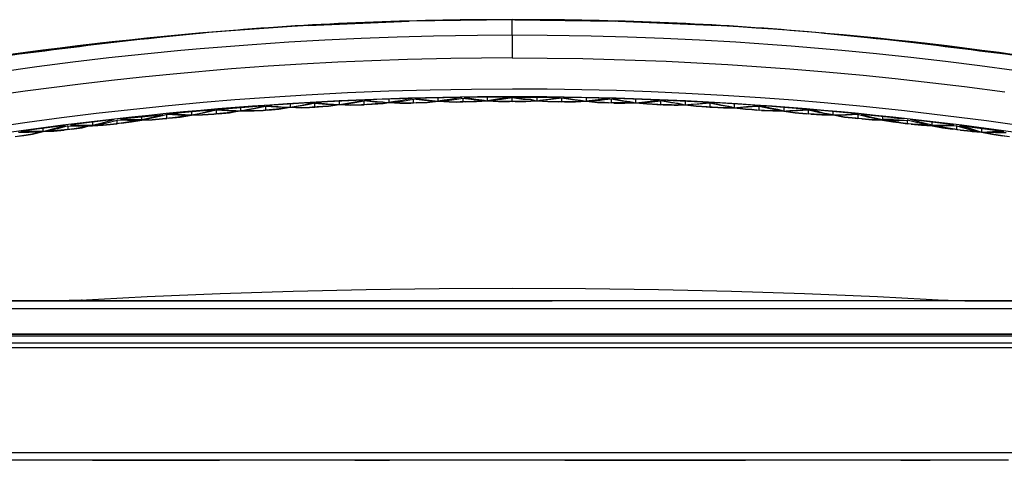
# Model space of a CAD drawing. Header units: millimetres. Extents: x -1205 to -724, y -121 to 439.
# Tile 23 of 25: x -1039 to -848, y 353 to 439. Entities that reach past the tile are written whole.
import ezdxf

# ---------------------------------------------------------------- set-up
doc = ezdxf.new("R2010")
doc.units = ezdxf.units.MM
doc.layers.add('1', color=7, linetype='Continuous')

# ---------------------------------------------------------------- blocks, each defined once
blk = doc.blocks.new('Griff__5', base_point=(-1111.81, 364.49))
at = {"color": 7, "linetype": 'Continuous'}
for p, q in [((-943.48, 438.82), (-963.47, 438.55)), ((-942.99, 438.83), (-943.48, 438.82)), ((-903.52, 437.69), (-923.49, 438.55)), ((-983.44, 437.69), (-1003.38, 436.27)), ((-982.95, 437.71), (-983.44, 437.69)), ((-903.03, 437.66), (-903.52, 437.69)), ((-883.09, 436.22), (-883.58, 436.27)), ((-1023.27, 434.27), (-1043.1, 431.71)), ((-1022.79, 434.32), (-1023.27, 434.27)), ((-843.86, 431.71), (-863.69, 434.27)), ((-972.34, 423.25), (-979.24, 422.93)), ((-974.28, 422.71), (-972.15, 423.11)), ((-973.49, 423.01), (-972.34, 423.25)), ((-970.02, 422.89), (-972.15, 423.11)), ((-972.15, 422.37), (-972.15, 423.11)), ((-969.67, 423.36), (-971.95, 423.27)), ((-971.95, 423.27), (-970.81, 423.12)), ((-970.81, 423.12), (-969.66, 422.99)), ((-962.81, 423.59), (-969.67, 423.36)), ((-967.37, 423.44), (-967.37, 422.81)), ((-966.85, 422.78), (-964.72, 423.07)), ((-965.09, 423.15), (-966.23, 422.97)), ((-963.95, 423.36), (-965.09, 423.15)), ((-964.72, 423.07), (-962.59, 423.44)), ((-962.81, 423.59), (-963.95, 423.36)), ((-960.47, 423.19), (-962.59, 423.44)), ((-962.59, 422.71), (-962.59, 423.44)), ((-960.1, 423.66), (-962.37, 423.6)), ((-962.37, 423.6), (-961.24, 423.43)), ((-961.24, 423.43), (-960.1, 423.29)), ((-958.35, 423.02), (-960.47, 423.19)), ((-953.26, 423.79), (-960.1, 423.66)), ((-960.1, 423.29), (-958.96, 423.17)), ((-957.81, 423.08), (-959.94, 422.81)), ((-959.94, 422.81), (-957.81, 423.08)), ((-958.96, 423.17), (-957.81, 423.08)), ((-957.81, 423.08), (-957.81, 423.71)), ((-956.67, 423.22), (-957.81, 423.08)), ((-955.68, 422.9), (-957.81, 423.08)), ((-957.81, 423.08), (-955.68, 422.9)), ((-957.28, 423.04), (-955.16, 423.3)), ((-955.54, 423.39), (-956.67, 423.22)), ((-954.4, 423.58), (-955.54, 423.39)), ((-955.16, 423.3), (-954.2, 423.44)), ((-954.2, 423.61), (-954.4, 423.58)), ((-953.26, 423.79), (-954.2, 423.61)), ((-954.2, 423.44), (-953.04, 423.64)), ((-953.04, 423.64), (-953.04, 422.91)), ((-953.04, 423.64), (-950.92, 423.36)), ((-950.53, 423.82), (-952.81, 423.79)), ((-952.81, 423.79), (-951.67, 423.62)), ((-951.67, 423.62), (-950.53, 423.46)), ((-950.92, 423.36), (-948.79, 423.16)), ((-948.79, 423.16), (-950.91, 422.99)), ((-943.71, 423.86), (-950.53, 423.82)), ((-950.53, 423.46), (-949.4, 423.32)), ((-948.26, 423.12), (-950.38, 422.98)), ((-950.38, 422.98), (-948.26, 423.12)), ((-949.4, 423.32), (-948.26, 423.12)), ((-948.26, 423.12), (-948.26, 423.84)), ((-947.12, 423.34), (-948.26, 423.12)), ((-946.13, 423.01), (-948.26, 423.12)), ((-948.26, 423.12), (-946.13, 423.01)), ((-945.6, 423.4), (-947.72, 423.16)), ((-947.72, 423.16), (-945.6, 423.03)), ((-945.98, 423.49), (-947.12, 423.34)), ((-944.85, 423.66), (-945.98, 423.49)), ((-943.48, 423.7), (-945.6, 423.4)), ((-943.71, 423.86), (-944.85, 423.66)), ((-941.36, 423.4), (-943.48, 423.7)), ((-943.48, 422.97), (-943.48, 423.7)), ((-943.25, 423.86), (-936.43, 423.82)), ((-943.25, 423.86), (-942.11, 423.66)), ((-942.11, 423.66), (-940.98, 423.49)), ((-939.91, 423.35), (-941.36, 423.4)), ((-941.36, 423.03), (-939.91, 423.05)), ((-940.98, 423.49), (-939.91, 423.35)), ((-939.91, 423.05), (-940.83, 423.01)), ((-940.83, 423.01), (-939.91, 423.05)), ((-939.24, 423.16), (-939.91, 423.35)), ((-939.91, 423.35), (-938.7, 423.12)), ((-939.91, 423.05), (-939.24, 423.16)), ((-938.7, 423.12), (-939.91, 423.05)), ((-939.91, 423.05), (-938.7, 423.12)), ((-938.7, 423.84), (-938.7, 423.12)), ((-938.7, 423.12), (-937.56, 423.32)), ((-938.7, 423.12), (-936.58, 422.98)), ((-936.58, 422.98), (-938.7, 423.12)), ((-936.04, 423.36), (-938.16, 423.16)), ((-938.16, 423.16), (-936.05, 422.99)), ((-937.56, 423.32), (-936.42, 423.46)), ((-936.43, 423.82), (-934.15, 423.79)), ((-936.42, 423.46), (-935.29, 423.62)), ((-933.92, 423.64), (-936.04, 423.36)), ((-935.29, 423.62), (-934.15, 423.79)), ((-931.8, 423.3), (-933.92, 423.64)), ((-933.92, 422.91), (-933.92, 423.64)), ((-931.42, 423.75), (-933.69, 423.79)), ((-933.69, 423.79), (-932.56, 423.58)), ((-932.56, 423.58), (-931.42, 423.39)), ((-929.68, 423.04), (-931.8, 423.3)), ((-924.58, 423.6), (-931.42, 423.75)), ((-931.42, 423.39), (-930.28, 423.22)), ((-931.27, 422.9), (-929.15, 423.08)), ((-929.15, 423.08), (-931.27, 422.9)), ((-930.28, 423.22), (-929.15, 423.08)), ((-929.15, 423.71), (-929.15, 423.08)), ((-928, 423.17), (-929.15, 423.08)), ((-929.15, 423.08), (-927.02, 422.81)), ((-927.02, 422.81), (-929.15, 423.08)), ((-926.49, 423.19), (-928.61, 423.02)), ((-926.86, 423.29), (-928, 423.17)), ((-925.61, 423.45), (-926.86, 423.29)), ((-925.62, 423.28), (-926.49, 423.19)), ((-924.37, 423.44), (-925.62, 423.28)), ((-924.58, 423.6), (-925.61, 423.45)), ((-924.37, 423.44), (-924.37, 422.71)), ((-922.24, 423.07), (-924.37, 423.44)), ((-924.15, 423.59), (-923.01, 423.36)), ((-921.86, 423.52), (-924.15, 423.59)), ((-923.01, 423.36), (-921.87, 423.15)), ((-920.11, 422.78), (-922.24, 423.07)), ((-921.87, 423.15), (-920.73, 422.97)), ((-915.01, 423.27), (-921.86, 423.52)), ((-919.59, 422.72), (-919.59, 423.44)), ((-917.3, 422.99), (-916.15, 423.12)), ((-916.94, 422.89), (-914.81, 423.11)), ((-916.15, 423.12), (-915.01, 423.27)), ((-912.68, 422.71), (-914.81, 423.11)), ((-914.81, 423.11), (-914.81, 422.37)), ((-914.62, 423.25), (-913.47, 423.01)), ((-912.32, 423.15), (-914.62, 423.25)), ((-905.42, 422.8), (-912.32, 423.15)), ((-1010.34, 420.6), (-1003.26, 421.25)), ((-1003.26, 421.25), (-1000.9, 421.46)), ((-1003.24, 420.88), (-1002.07, 421.15)), ((-1000.82, 421.32), (-1002.99, 420.81)), ((-1002.07, 421.15), (-1000.9, 421.46)), ((-1000.82, 421.32), (-1000.82, 420.57)), ((-998.65, 421.18), (-1000.82, 421.32)), ((-1000.73, 421.47), (-993.72, 422.02)), ((-1000.73, 421.47), (-999.56, 421.37)), ((-999.56, 421.37), (-998.39, 421.29)), ((-996.98, 421.04), (-998.65, 421.18)), ((-998.39, 421.29), (-997.21, 421.23)), ((-997.21, 421.23), (-996.99, 421.22)), ((-996.99, 421.22), (-996.04, 421.2)), ((-996.04, 421.2), (-996.98, 421.04)), ((-996.98, 421.04), (-996.04, 421.2)), ((-996.04, 421.2), (-996.04, 421.85)), ((-996.04, 421.2), (-994.87, 421.41)), ((-993.87, 421.15), (-996.04, 421.2)), ((-996.04, 421.2), (-993.87, 421.15)), ((-993.42, 421.58), (-995.58, 421.19)), ((-995.58, 421.19), (-993.42, 421.21)), ((-994.87, 421.41), (-993.71, 421.65)), ((-991.72, 421.27), (-993.87, 421.15)), ((-993.87, 421.15), (-991.72, 421.27)), ((-993.72, 422.02), (-991.39, 422.19)), ((-993.71, 421.65), (-992.55, 421.91)), ((-991.26, 422.05), (-993.42, 421.58)), ((-993.42, 421.21), (-991.26, 421.3)), ((-992.55, 421.91), (-991.39, 422.19)), ((-990.8, 421.33), (-991.72, 421.27)), ((-989.11, 421.88), (-991.26, 422.05)), ((-991.26, 422.05), (-991.26, 421.3)), ((-989.11, 421.51), (-991.26, 421.3)), ((-988.82, 422.36), (-991.13, 422.2)), ((-991.13, 422.2), (-989.97, 422.09)), ((-988.64, 421.52), (-990.8, 421.33)), ((-990.8, 421.33), (-988.64, 421.52)), ((-989.97, 422.09), (-988.81, 421.99)), ((-986.96, 421.79), (-989.11, 421.88)), ((-986.96, 421.79), (-989.11, 421.51)), ((-981.87, 422.79), (-988.82, 422.36)), ((-988.81, 421.99), (-987.65, 421.92)), ((-986.48, 421.87), (-988.64, 421.52)), ((-988.64, 421.52), (-986.48, 421.87)), ((-987.65, 421.92), (-986.48, 421.87)), ((-986.48, 422.51), (-986.48, 421.87)), ((-986.48, 421.87), (-985.33, 422.06)), ((-986.48, 421.87), (-984.33, 421.79)), ((-984.33, 421.79), (-986.48, 421.87)), ((-983.85, 422.21), (-986, 421.86)), ((-986, 421.86), (-983.85, 421.84)), ((-985.33, 422.06), (-984.17, 422.28)), ((-984.33, 421.79), (-982.72, 421.85)), ((-982.72, 421.85), (-984.33, 421.79)), ((-984.17, 422.28), (-983.02, 422.52)), ((-982.76, 422.42), (-983.85, 422.21)), ((-983.85, 421.84), (-982.72, 421.85)), ((-983.02, 422.52), (-982.76, 422.58)), ((-982.76, 422.58), (-981.87, 422.79)), ((-981.7, 422.64), (-982.76, 422.42)), ((-982.72, 421.85), (-981.7, 421.9)), ((-982.72, 421.85), (-982.19, 421.87)), ((-982.19, 421.87), (-982.72, 421.85)), ((-981.22, 421.93), (-982.19, 421.87)), ((-981.7, 422.64), (-979.57, 422.45)), ((-981.7, 421.9), (-981.7, 422.64)), ((-981.7, 421.9), (-979.56, 422.08)), ((-979.24, 422.93), (-981.54, 422.8)), ((-981.54, 422.8), (-980.39, 422.67)), ((-979.07, 422.09), (-981.22, 421.93)), ((-981.22, 421.93), (-979.07, 422.09)), ((-980.39, 422.67), (-979.23, 422.56)), ((-979.57, 422.45), (-977.43, 422.33)), ((-979.56, 422.08), (-977.43, 422.33)), ((-979.23, 422.56), (-978.08, 422.47)), ((-976.93, 422.41), (-979.07, 422.09)), ((-979.07, 422.09), (-976.93, 422.41)), ((-978.08, 422.47), (-976.93, 422.41)), ((-976.93, 422.41), (-976.93, 423.04)), ((-976.93, 422.41), (-975.78, 422.58)), ((-974.79, 422.3), (-976.93, 422.41)), ((-976.93, 422.41), (-974.79, 422.3)), ((-976.42, 422.38), (-974.28, 422.71)), ((-976.42, 422.38), (-974.28, 422.34)), ((-975.78, 422.58), (-974.63, 422.78)), ((-972.65, 422.35), (-974.79, 422.3)), ((-974.79, 422.3), (-972.65, 422.35)), ((-974.63, 422.78), (-973.49, 423.01)), ((-974.28, 422.34), (-972.15, 422.37)), ((-971.64, 422.39), (-972.65, 422.35)), ((-970.02, 422.52), (-972.15, 422.37)), ((-969.51, 422.52), (-971.64, 422.39)), ((-971.64, 422.39), (-969.51, 422.52)), ((-968.52, 422.89), (-970.02, 422.89)), ((-968.46, 422.61), (-970.02, 422.52)), ((-969.66, 422.99), (-968.52, 422.89)), ((-968.46, 422.61), (-969.51, 422.52)), ((-969.51, 422.52), (-968.46, 422.61)), ((-967.89, 422.74), (-968.52, 422.89)), ((-968.52, 422.89), (-967.37, 422.81)), ((-967.37, 422.81), (-968.46, 422.61)), ((-968.46, 422.61), (-967.37, 422.81)), ((-967.89, 422.74), (-968.46, 422.61)), ((-966.23, 422.97), (-967.37, 422.81)), ((-965.24, 422.67), (-967.37, 422.81)), ((-967.37, 422.81), (-965.24, 422.67)), ((-966.85, 422.78), (-964.72, 422.7)), ((-963.11, 422.69), (-965.24, 422.67)), ((-965.24, 422.67), (-963.11, 422.69)), ((-964.72, 422.7), (-962.59, 422.71)), ((-962.07, 422.72), (-963.11, 422.69)), ((-962.59, 422.71), (-960.47, 422.82)), ((-959.94, 422.81), (-962.07, 422.72)), ((-962.07, 422.72), (-959.94, 422.81)), ((-960.47, 422.82), (-958.35, 423.02)), ((-957.28, 423.04), (-955.16, 422.94)), ((-954.19, 422.89), (-955.68, 422.9)), ((-955.68, 422.9), (-954.19, 422.89)), ((-955.16, 422.94), (-954.19, 422.89)), ((-954.19, 422.89), (-953.04, 422.91)), ((-953.56, 422.9), (-954.19, 422.89)), ((-954.19, 422.89), (-953.56, 422.9)), ((-952.51, 422.91), (-953.56, 422.9)), ((-950.91, 422.99), (-953.04, 422.91)), ((-950.38, 422.98), (-952.51, 422.91)), ((-952.51, 422.91), (-950.38, 422.98)), ((-944.01, 422.97), (-946.13, 423.01)), ((-946.13, 423.01), (-944.01, 422.97)), ((-945.6, 423.03), (-943.48, 422.97)), ((-942.95, 422.97), (-944.01, 422.97)), ((-943.48, 422.97), (-941.36, 423.03)), ((-940.83, 423.01), (-942.95, 422.97)), ((-942.95, 422.97), (-940.83, 423.01)), ((-936.58, 422.98), (-934.45, 422.91)), ((-934.45, 422.91), (-936.58, 422.98)), ((-936.05, 422.99), (-933.92, 422.91)), ((-933.4, 422.9), (-934.45, 422.91)), ((-931.8, 422.94), (-933.92, 422.91)), ((-933.4, 422.9), (-931.27, 422.9)), ((-931.27, 422.9), (-933.4, 422.9)), ((-929.68, 423.04), (-931.8, 422.94)), ((-928.61, 423.02), (-926.49, 422.82)), ((-927.02, 422.81), (-925.63, 422.77)), ((-925.63, 422.77), (-927.02, 422.81)), ((-926.49, 422.82), (-925.63, 422.77)), ((-925.63, 422.77), (-924.89, 422.72)), ((-924.89, 422.72), (-925.63, 422.77)), ((-925.63, 422.77), (-924.37, 422.71)), ((-923.85, 422.69), (-924.89, 422.72)), ((-922.24, 422.7), (-924.37, 422.71)), ((-923.85, 422.69), (-921.72, 422.67)), ((-921.72, 422.67), (-923.85, 422.69)), ((-920.11, 422.78), (-922.24, 422.7)), ((-921.72, 422.67), (-919.59, 422.72)), ((-919.59, 422.72), (-921.72, 422.67)), ((-920.73, 422.97), (-919.59, 422.72)), ((-919.59, 422.72), (-918.44, 422.89)), ((-919.59, 422.72), (-917.45, 422.52)), ((-917.45, 422.52), (-919.59, 422.72)), ((-919.07, 422.74), (-916.94, 422.89)), ((-919.07, 422.74), (-916.94, 422.52)), ((-918.44, 422.89), (-917.3, 422.99)), ((-917.45, 422.52), (-915.32, 422.39)), ((-915.32, 422.39), (-917.45, 422.52)), ((-916.94, 422.52), (-914.81, 422.37)), ((-914.31, 422.35), (-915.32, 422.39)), ((-912.67, 422.34), (-914.81, 422.37)), ((-912.17, 422.3), (-914.31, 422.35)), ((-914.31, 422.35), (-912.17, 422.3)), ((-913.47, 423.01), (-912.33, 422.78)), ((-911.35, 422.61), (-912.68, 422.71)), ((-911.36, 422.3), (-912.67, 422.34)), ((-912.33, 422.78), (-911.35, 422.61)), ((-911.36, 422.3), (-912.17, 422.3)), ((-912.17, 422.3), (-911.36, 422.3)), ((-910.54, 422.38), (-911.36, 422.3)), ((-910.03, 422.32), (-911.36, 422.3)), ((-911.36, 422.3), (-910.03, 422.32)), ((-910.54, 422.38), (-911.35, 422.61)), ((-911.35, 422.61), (-911.18, 422.58)), ((-911.18, 422.58), (-910.03, 422.32)), ((-910.03, 423.04), (-910.03, 422.32)), ((-910.03, 422.32), (-908.88, 422.47)), ((-907.89, 422.09), (-910.03, 422.32)), ((-910.03, 422.32), (-907.89, 422.09)), ((-907.39, 422.45), (-909.53, 422.33)), ((-909.53, 422.33), (-907.39, 422.08)), ((-908.88, 422.47), (-907.73, 422.56)), ((-905.74, 421.93), (-907.89, 422.09)), ((-907.89, 422.09), (-905.74, 421.93)), ((-907.73, 422.56), (-906.57, 422.67)), ((-905.25, 422.64), (-907.39, 422.45)), ((-907.39, 422.08), (-905.25, 421.9)), ((-906.57, 422.67), (-905.42, 422.8)), ((-904.77, 421.87), (-905.74, 421.93)), ((-903.11, 422.21), (-905.25, 422.64)), ((-905.25, 422.64), (-905.25, 421.9)), ((-905.25, 421.9), (-903.11, 421.84)), ((-905.09, 422.79), (-903.94, 422.52)), ((-902.77, 422.65), (-905.09, 422.79)), ((-902.63, 421.79), (-904.77, 421.87)), ((-904.77, 421.87), (-902.63, 421.79)), ((-903.94, 422.52), (-902.79, 422.28)), ((-900.96, 421.86), (-903.11, 422.21)), ((-903.11, 421.84), (-900.96, 421.86)), ((-902.79, 422.28), (-901.63, 422.06)), ((-895.83, 422.2), (-902.77, 422.65)), ((-900.48, 421.79), (-902.63, 421.79)), ((-902.63, 421.79), (-900.48, 421.79)), ((-901.63, 422.06), (-900.48, 421.79)), ((-900.48, 421.79), (-900.48, 422.51)), ((-900.48, 421.79), (-899.31, 421.92)), ((-898.32, 421.52), (-900.48, 421.79)), ((-900.48, 421.79), (-898.32, 421.52)), ((-897.85, 421.88), (-900, 421.79)), ((-900, 421.79), (-897.85, 421.51)), ((-899.31, 421.92), (-898.15, 421.99)), ((-897.11, 421.41), (-898.32, 421.52)), ((-898.32, 421.52), (-897.11, 421.41)), ((-898.15, 421.99), (-897.06, 422.08)), ((-897.07, 421.93), (-897.85, 421.88)), ((-897.85, 421.51), (-897.11, 421.41)), ((-896.16, 421.33), (-897.11, 421.41)), ((-897.11, 421.41), (-895.7, 421.3)), ((-897.11, 421.41), (-896.16, 421.33)), ((-895.7, 422.05), (-897.07, 421.93)), ((-897.06, 422.08), (-895.83, 422.2)), ((-895.24, 421.27), (-896.16, 421.33)), ((-895.7, 421.3), (-895.7, 422.05)), ((-893.54, 421.58), (-895.7, 422.05)), ((-893.54, 421.21), (-895.7, 421.3)), ((-894.41, 421.91), (-895.57, 422.19)), ((-893.23, 422.02), (-895.57, 422.19)), ((-895.24, 421.27), (-893.08, 421.15)), ((-893.08, 421.15), (-895.24, 421.27)), ((-893.25, 421.65), (-894.41, 421.91)), ((-891.38, 421.19), (-893.54, 421.58)), ((-891.38, 421.19), (-893.54, 421.21)), ((-892.09, 421.41), (-893.25, 421.65)), ((-886.23, 421.47), (-893.23, 422.02)), ((-893.08, 421.15), (-890.92, 421.12)), ((-890.92, 421.12), (-893.08, 421.15)), ((-890.92, 421.12), (-892.09, 421.41)), ((-890.92, 421.85), (-890.92, 421.12)), ((-890.92, 421.12), (-889.75, 421.23)), ((-888.31, 421.18), (-890.47, 421.12)), ((-889.75, 421.23), (-888.57, 421.29)), ((-888.57, 421.29), (-887.4, 421.37)), ((-886.14, 421.32), (-888.31, 421.18)), ((-887.4, 421.37), (-886.23, 421.47)), ((-886.14, 420.57), (-886.14, 421.32)), ((-883.97, 420.81), (-886.14, 421.32)), ((-883.7, 421.25), (-886.06, 421.46)), ((-884.89, 421.15), (-886.06, 421.46)), ((-883.72, 420.88), (-884.89, 421.15)), ((-876.61, 420.6), (-883.7, 421.25)), ((-1020.52, 419.49), (-1026.85, 418.75)), ((-1022.61, 418.91), (-1020.52, 419.49)), ((-1021.94, 418.87), (-1019.93, 419.39)), ((-1019.93, 418.69), (-1019.93, 419.39)), ((-1017.93, 419.32), (-1019.93, 419.39)), ((-1019.33, 419.62), (-1011.27, 420.42)), ((-1019.33, 419.62), (-1017.24, 419.52)), ((-1015.94, 419.33), (-1017.93, 419.32)), ((-1015.94, 419.33), (-1017.93, 418.98)), ((-1017.24, 419.52), (-1015.15, 419.49)), ((-1015.15, 419.35), (-1017.15, 419.03)), ((-1017.15, 419.03), (-1015.15, 419.35)), ((-1015.15, 419.49), (-1015.15, 420.07)), ((-1015.15, 419.49), (-1013.09, 419.95)), ((-1013.16, 419.45), (-1015.15, 419.35)), ((-1015.15, 419.35), (-1013.16, 419.45)), ((-1012.57, 419.91), (-1014.77, 419.45)), ((-1014.77, 419.45), (-1012.57, 419.53)), ((-1011.19, 419.61), (-1013.16, 419.45)), ((-1013.16, 419.45), (-1011.19, 419.61)), ((-1013.09, 419.95), (-1011.27, 420.42)), ((-1011.25, 420.23), (-1012.57, 419.91)), ((-1012.57, 419.53), (-1011.19, 419.61)), ((-1011.27, 420.42), (-1011.03, 420.49)), ((-1011.27, 420.42), (-1011.03, 420.49)), ((-1010.37, 420.45), (-1011.25, 420.23)), ((-1009.98, 419.73), (-1011.19, 419.61)), ((-1011.19, 419.61), (-1010.37, 419.69)), ((-1010.37, 419.69), (-1010.37, 420.45)), ((-1008.19, 420.34), (-1010.37, 420.45)), ((-1008.19, 419.96), (-1010.37, 419.69)), ((-1009.16, 420.51), (-1010.34, 420.6)), ((-1009.98, 419.73), (-1007.78, 419.98)), ((-1007.78, 419.98), (-1009.98, 419.73)), ((-1007.97, 420.45), (-1009.16, 420.51)), ((-1006.01, 420.31), (-1008.19, 420.34)), ((-1006.01, 420.31), (-1008.19, 419.96)), ((-1006.78, 420.41), (-1007.97, 420.45)), ((-1007.78, 419.98), (-1005.59, 420.32)), ((-1005.59, 420.32), (-1007.78, 419.98)), ((-1005.59, 420.32), (-1006.78, 420.41)), ((-1005.59, 421.05), (-1005.59, 420.32)), ((-1005.59, 420.32), (-1004.42, 420.62)), ((-1003.42, 420.38), (-1005.59, 420.32)), ((-1005.59, 420.32), (-1003.42, 420.38)), ((-1002.99, 420.81), (-1005.17, 420.39)), ((-1005.17, 420.39), (-1002.99, 420.44)), ((-1004.42, 420.62), (-1003.24, 420.88)), ((-1001.24, 420.53), (-1003.42, 420.38)), ((-1003.42, 420.38), (-1001.24, 420.53)), ((-1002.99, 420.44), (-1000.82, 420.57)), ((-1000.38, 420.6), (-1001.24, 420.53)), ((-998.65, 420.8), (-1000.82, 420.57)), ((-998.21, 420.82), (-1000.38, 420.6)), ((-1000.38, 420.6), (-998.21, 420.82)), ((-996.98, 421.04), (-998.65, 420.8)), ((-996.98, 421.04), (-998.21, 420.82)), ((-998.21, 420.82), (-996.98, 421.04)), ((-996.49, 421.12), (-996.98, 421.04)), ((-996.49, 421.12), (-996.98, 421.04)), ((-890.92, 421.12), (-888.75, 420.82)), ((-888.75, 420.82), (-890.92, 421.12)), ((-890.47, 421.12), (-888.31, 420.8)), ((-888.75, 420.82), (-886.57, 420.6)), ((-886.57, 420.6), (-888.75, 420.82)), ((-888.31, 420.8), (-886.14, 420.57)), ((-885.71, 420.53), (-886.57, 420.6)), ((-883.96, 420.44), (-886.14, 420.57)), ((-883.54, 420.38), (-885.71, 420.53)), ((-885.71, 420.53), (-883.54, 420.38)), ((-882.85, 420.59), (-883.97, 420.81)), ((-882.86, 420.4), (-883.96, 420.44)), ((-882.85, 420.59), (-883.72, 420.88)), ((-882.86, 420.4), (-883.54, 420.38)), ((-883.54, 420.38), (-882.86, 420.4)), ((-881.36, 420.39), (-882.86, 420.4)), ((-882.86, 420.4), (-881.36, 420.39)), ((-881.79, 420.39), (-882.86, 420.4)), ((-882.54, 420.62), (-882.85, 420.59)), ((-881.79, 420.39), (-882.85, 420.59)), ((-881.36, 420.39), (-882.54, 420.62)), ((-881.36, 420.39), (-881.36, 421.05)), ((-881.36, 420.39), (-880.18, 420.41)), ((-879.17, 419.98), (-881.36, 420.39)), ((-881.36, 420.39), (-879.17, 419.98)), ((-878.77, 420.34), (-880.94, 420.31)), ((-880.94, 420.31), (-878.77, 419.96)), ((-880.18, 420.41), (-878.99, 420.45)), ((-876.98, 419.73), (-879.17, 419.98)), ((-879.17, 419.98), (-876.98, 419.73)), ((-878.99, 420.45), (-877.8, 420.51)), ((-876.59, 420.45), (-878.77, 420.34)), ((-878.77, 419.96), (-876.59, 419.69)), ((-877.8, 420.51), (-876.61, 420.6)), ((-875.78, 419.61), (-876.98, 419.73)), ((-874.39, 419.91), (-876.59, 420.45)), ((-876.59, 420.45), (-876.59, 419.69)), ((-874.39, 419.53), (-876.59, 419.69)), ((-875.93, 420.49), (-873.87, 419.95)), ((-867.63, 419.62), (-875.93, 420.49)), ((-875.78, 419.61), (-873.8, 419.45)), ((-873.8, 419.45), (-875.78, 419.61)), ((-872.19, 419.45), (-874.39, 419.91)), ((-872.19, 419.45), (-874.39, 419.53)), ((-873.87, 419.95), (-871.81, 419.49)), ((-873.8, 419.45), (-871.81, 419.35)), ((-871.81, 419.35), (-873.8, 419.45)), ((-871.81, 420.07), (-871.81, 419.49)), ((-869.72, 419.52), (-871.81, 419.49)), ((-871.81, 419.35), (-869.81, 419.03)), ((-869.81, 419.03), (-871.81, 419.35)), ((-871.02, 419.33), (-869.02, 419.32)), ((-871.02, 419.33), (-869.03, 418.98)), ((-868.59, 419.56), (-869.72, 419.52)), ((-869.02, 419.32), (-868.62, 419.33)), ((-868.62, 419.33), (-867.03, 419.39)), ((-867.63, 419.62), (-868.59, 419.56)), ((-867.03, 419.39), (-867.03, 418.69)), ((-865.02, 418.87), (-867.03, 419.39)), ((-864.35, 418.91), (-866.44, 419.49)), ((-864.33, 419.25), (-866.44, 419.49)), ((-858, 418.48), (-864.33, 419.25)), ((-1036.45, 417.5), (-1038.59, 417.21)), ((-1030, 418.35), (-1036.45, 417.5)), ((-1034.26, 417.19), (-1034.26, 417.8)), ((-1034.26, 417.19), (-1032.13, 417.73)), ((-1031.52, 417.7), (-1033.56, 417.22)), ((-1031.52, 417.35), (-1033.56, 417.22)), ((-1032.23, 417.23), (-1030.2, 417.45)), ((-1030.2, 417.45), (-1032.23, 417.23)), ((-1032.13, 417.73), (-1030, 418.35)), ((-1029.48, 418.25), (-1031.52, 417.7)), ((-1029.48, 417.55), (-1031.52, 417.35)), ((-1028.76, 417.63), (-1030.2, 417.45)), ((-1029.48, 418.25), (-1029.48, 417.55)), ((-1029.48, 418.25), (-1027.47, 418.22)), ((-1029.48, 417.55), (-1027.47, 417.86)), ((-1026.85, 418.75), (-1028.96, 418.48)), ((-1028.96, 418.48), (-1026.83, 418.41)), ((-1028.76, 417.63), (-1026.73, 417.92)), ((-1026.73, 417.92), (-1028.76, 417.63)), ((-1027.47, 417.86), (-1025.45, 418.25)), ((-1027.47, 418.22), (-1025.45, 418.25)), ((-1026.83, 418.41), (-1025.42, 418.4)), ((-1026.73, 417.92), (-1025.45, 418.25)), ((-1025.45, 418.25), (-1026.73, 417.92)), ((-1025.45, 418.25), (-1024.71, 418.28)), ((-1024.71, 418.28), (-1025.45, 418.25)), ((-1025.42, 418.4), (-1024.71, 418.41)), ((-1024.71, 419), (-1024.71, 418.41)), ((-1024.71, 418.41), (-1022.61, 418.91)), ((-1024.71, 418.28), (-1022.69, 418.41)), ((-1022.69, 418.41), (-1024.71, 418.28)), ((-1023.95, 418.43), (-1021.94, 418.87)), ((-1023.95, 418.43), (-1021.94, 418.53)), ((-1022.69, 418.41), (-1020.69, 418.6)), ((-1020.69, 418.6), (-1022.69, 418.41)), ((-1021.94, 418.53), (-1019.93, 418.69)), ((-1019.16, 418.77), (-1020.69, 418.6)), ((-1017.93, 418.98), (-1019.93, 418.69)), ((-1017.15, 419.03), (-1019.16, 418.77)), ((-1019.16, 418.77), (-1017.15, 419.03)), ((-869.81, 419.03), (-868.66, 418.92)), ((-868.66, 418.92), (-869.81, 419.03)), ((-869.03, 418.98), (-868.66, 418.92)), ((-868.66, 418.92), (-867.8, 418.77)), ((-867.8, 418.77), (-868.66, 418.92)), ((-868.66, 418.92), (-867.03, 418.69)), ((-866.27, 418.6), (-867.8, 418.77)), ((-865.02, 418.53), (-867.03, 418.69)), ((-864.26, 418.41), (-866.27, 418.6)), ((-866.27, 418.6), (-864.26, 418.41)), ((-863.01, 418.43), (-865.02, 418.87)), ((-863.01, 418.43), (-865.02, 418.53)), ((-862.25, 418.41), (-864.35, 418.91)), ((-862.25, 418.28), (-864.26, 418.41)), ((-864.26, 418.41), (-862.25, 418.28)), ((-862.25, 418.41), (-862.25, 419)), ((-862.25, 418.41), (-860.13, 418.41)), ((-862.25, 418.28), (-860.22, 417.92)), ((-860.22, 417.92), (-862.25, 418.28)), ((-859.49, 418.22), (-861.5, 418.25)), ((-859.49, 417.86), (-861.5, 418.25)), ((-860.22, 417.92), (-858.2, 417.63)), ((-858.2, 417.63), (-860.22, 417.92)), ((-860.13, 418.41), (-858, 418.48)), ((-857.47, 418.25), (-859.49, 418.22)), ((-857.47, 417.55), (-859.49, 417.86)), ((-856.76, 417.45), (-858.2, 417.63)), ((-857.47, 418.25), (-855.44, 417.7)), ((-857.47, 417.55), (-857.47, 418.25)), ((-857.47, 417.55), (-855.44, 417.35)), ((-856.95, 418.35), (-854.83, 417.73)), ((-856.95, 418.35), (-850.51, 417.5)), ((-856.76, 417.45), (-854.73, 417.23)), ((-854.73, 417.23), (-856.76, 417.45)), ((-855.44, 417.7), (-854.45, 417.46)), ((-855.44, 417.35), (-854.49, 417.2)), ((-854.83, 417.73), (-854.43, 417.63)), ((-854.45, 417.46), (-853.4, 417.22)), ((-854.43, 417.63), (-852.7, 417.07)), ((-852.7, 417.8), (-852.7, 417.07)), ((-850.51, 417.5), (-848.37, 417.21)), ((-1038.37, 416.36), (-1039.7, 416.17)), ((-1037, 416.97), (-1039.04, 416.98)), ((-1039.04, 416.27), (-1037, 416.62)), ((-1036.43, 417.16), (-1038.59, 417.21)), ((-1036.31, 416.68), (-1038.37, 416.36)), ((-1038.37, 416.36), (-1036.31, 416.68)), ((-1037, 416.62), (-1034.96, 417.03)), ((-1034.96, 417.03), (-1037, 416.97)), ((-1034.26, 417.19), (-1036.43, 417.16)), ((-1034.26, 417.19), (-1036.31, 416.68)), ((-1036.31, 416.68), (-1034.26, 417.19)), ((-1034.26, 417.19), (-1032.23, 417.23)), ((-1032.23, 417.23), (-1034.26, 417.19)), ((-854.73, 417.23), (-854.49, 417.2)), ((-854.49, 417.2), (-854.73, 417.23)), ((-854.49, 417.2), (-853.4, 417.22)), ((-854.49, 417.2), (-852.7, 417.07)), ((-852.7, 417.07), (-854.49, 417.2)), ((-852.7, 417.07), (-850.53, 417.16)), ((-850.64, 416.68), (-852.7, 417.07)), ((-852.7, 417.07), (-850.64, 416.68)), ((-852, 417.03), (-849.96, 416.97)), ((-852, 417.03), (-849.96, 416.62)), ((-848.59, 416.36), (-850.64, 416.68)), ((-850.64, 416.68), (-848.59, 416.36)), ((-850.53, 417.16), (-848.37, 417.21)), ((-849.96, 416.97), (-847.92, 416.98)), ((-849.96, 416.62), (-847.92, 416.27)), ((-847.26, 416.17), (-848.59, 416.36))]:
    blk.add_line(p, q, dxfattribs=at)
at = {"color": 1, "linetype": 'Continuous'}
for p, q in [((-943.48, 435.87), (-943.48, 438.82)), ((-993.85, 434.05), (-986.72, 434.53)), ((-986.72, 434.53), (-979.73, 434.93)), ((-979.73, 434.93), (-972.74, 435.26)), ((-972.74, 435.26), (-965.75, 435.52)), ((-965.75, 435.52), (-958.75, 435.71)), ((-958.75, 435.71), (-950.23, 435.84)), ((-950.23, 435.84), (-943.48, 435.87)), ((-943.48, 435.87), (-943.48, 431.43)), ((-943.48, 435.87), (-936.73, 435.84)), ((-936.73, 435.84), (-928.21, 435.71)), ((-928.21, 435.71), (-921.21, 435.52)), ((-921.21, 435.52), (-914.22, 435.26)), ((-914.22, 435.26), (-907.22, 434.93)), ((-907.22, 434.93), (-900.23, 434.53)), ((-900.23, 434.53), (-893.11, 434.05)), ((-1014.63, 432.23), (-1007.66, 432.91)), ((-1007.66, 432.91), (-1003.9, 433.25)), ((-1003.9, 433.25), (-993.85, 434.05)), ((-893.11, 434.05), (-889.52, 433.78)), ((-889.52, 433.78), (-879.71, 432.95)), ((-879.71, 432.95), (-873.02, 432.3)), ((-1028.54, 430.66), (-1021.59, 431.48)), ((-1021.59, 431.48), (-1014.63, 432.23)), ((-970.67, 430.89), (-977.24, 430.6)), ((-963.74, 431.13), (-970.67, 430.89)), ((-955.36, 431.32), (-963.74, 431.13)), ((-943.48, 431.43), (-955.36, 431.32)), ((-943.48, 431.43), (-936.73, 431.39)), ((-936.73, 431.39), (-929.85, 431.29)), ((-929.85, 431.29), (-919.73, 431.02)), ((-919.73, 431.02), (-913.73, 430.79)), ((-913.73, 430.79), (-907.74, 430.5)), ((-873.02, 432.3), (-866.34, 431.59)), ((-866.34, 431.59), (-859.66, 430.82)), ((-859.66, 430.82), (-852.99, 429.98)), ((-1043.95, 428.59), (-1035.48, 429.77)), ((-1035.48, 429.77), (-1028.54, 430.66)), ((-997.81, 429.29), (-1009.14, 428.31)), ((-990.72, 429.81), (-997.81, 429.29)), ((-984.25, 430.22), (-990.72, 429.81)), ((-977.24, 430.6), (-984.25, 430.22)), ((-907.74, 430.5), (-901.75, 430.17)), ((-901.75, 430.17), (-889.77, 429.34)), ((-889.77, 429.34), (-882.79, 428.76)), ((-882.79, 428.76), (-875.57, 428.09)), ((-852.99, 429.98), (-846.33, 429.07)), ((-1021.07, 427.06), (-1027.03, 426.37)), ((-1015.11, 427.71), (-1021.07, 427.06)), ((-1009.14, 428.31), (-1015.11, 427.71)), ((-875.57, 428.09), (-869.35, 427.45)), ((-869.35, 427.45), (-862.08, 426.62)), ((-1037.74, 424.98), (-1044.43, 424.03)), ((-1027.03, 426.37), (-1037.74, 424.98)), ((-967.39, 424.97), (-975.38, 424.64)), ((-959.39, 425.2), (-967.39, 424.97)), ((-951.4, 425.34), (-959.39, 425.2)), ((-943.46, 425.39), (-951.4, 425.34)), ((-936.72, 425.35), (-943.46, 425.39)), ((-930.01, 425.25), (-936.72, 425.35)), ((-923.31, 425.09), (-930.01, 425.25)), ((-916.6, 424.86), (-923.31, 425.09)), ((-862.08, 426.62), (-855.94, 425.87)), ((-855.94, 425.87), (-848.15, 424.83)), ((-997.19, 423.28), (-1003.32, 422.77)), ((-990.46, 423.78), (-997.19, 423.28)), ((-983.37, 424.22), (-990.46, 423.78)), ((-975.38, 424.64), (-983.37, 424.22)), ((-909.9, 424.57), (-916.6, 424.86)), ((-902.66, 424.17), (-909.9, 424.57)), ((-895.45, 423.71), (-902.66, 424.17)), ((-889.1, 423.23), (-895.45, 423.71)), ((-883.12, 422.73), (-889.1, 423.23)), ((-1017.34, 421.4), (-1024.03, 420.64)), ((-1010.64, 422.09), (-1017.34, 421.4)), ((-1003.32, 422.77), (-1010.64, 422.09)), ((-875.52, 422.02), (-883.12, 422.73)), ((-867.56, 421.18), (-875.52, 422.02)), ((-859.62, 420.24), (-867.56, 421.18)), ((-1030.7, 419.82), (-1037.35, 418.94)), ((-1024.03, 420.64), (-1030.7, 419.82)), ((-851.68, 419.22), (-859.62, 420.24)), ((-1037.35, 418.94), (-1043.99, 417.99)), ((-844.01, 418.14), (-851.68, 419.22))]:
    blk.add_line(p, q, dxfattribs=at)
for centre, radius, start, end in [((-943.46, -261.25), 700.08, 90.00142, 98.8403), ((-943.5, -261.26), 700.08, 81.15971, 89.99856), ((-943.48, -261), 684.92, 89.9999, 98.97927), ((-943.48, -261), 684.92, 81.02073, 90.0001)]:
    blk.add_arc(centre, radius, start, end, dxfattribs=at)
blk.add_spline([(-836.36, 430.59), (-889.76, 436.77), (-943.48, 438.84), (-997.2, 436.77), (-1050.6, 430.59)], degree=3, dxfattribs=at)
blk = doc.blocks.new('Rueckteil__6', base_point=(-1111.42, 333.49))
at = {"color": 7, "linetype": 'Continuous'}
for p, q in [((-1074.65, 384.38), (-1035.86, 384.38)), ((-940.33, 384.38), (-1073.27, 384.38)), ((-1037.13, 384.37), (-1063.98, 384.37)), ((-1039.42, 384.37), (-935.76, 384.38)), ((-1037, 384.37), (-1037.13, 384.37)), ((-1035.86, 384.38), (-1037, 384.37)), ((-1035.57, 384.35), (-1035.86, 384.38)), ((-1035.05, 384.35), (-1035.57, 384.35)), ((-1032.71, 384.37), (-1035.05, 384.35)), ((-1032.46, 384.37), (-1032.71, 384.37)), ((-1032.1, 384.38), (-1032.46, 384.37)), ((-1031.5, 384.39), (-1032.1, 384.38)), ((-1031.12, 384.39), (-1031.5, 384.39)), ((-1029.24, 384.43), (-1031.12, 384.39)), ((-1026.87, 384.48), (-1029.24, 384.43)), ((-1026.71, 384.49), (-1026.87, 384.48)), ((-935.76, 384.38), (-940.33, 384.38)), ((-932.66, 384.38), (-935.76, 384.38)), ((-930.64, 384.38), (-932.66, 384.38)), ((-912.54, 384.38), (-930.64, 384.38)), ((-927.69, 384.38), (-930.64, 384.38)), ((-915.2, 384.38), (-927.69, 384.38)), ((-912.54, 384.38), (-915.2, 384.38)), ((-910.98, 384.38), (-912.54, 384.38)), ((-907.98, 384.38), (-910.98, 384.38)), ((-889.31, 384.38), (-907.98, 384.38)), ((-902.98, 384.38), (-907.98, 384.38)), ((-827.38, 384.38), (-902.98, 384.38)), ((-867.63, 384.38), (-889.31, 384.38)), ((-846.52, 384.37), (-867.63, 384.38)), ((-860.14, 384.48), (-857.76, 384.43)), ((-857.76, 384.43), (-855.88, 384.39)), ((-855.88, 384.39), (-855.5, 384.39)), ((-855.5, 384.39), (-854.9, 384.38)), ((-854.9, 384.38), (-854.54, 384.37)), ((-854.54, 384.37), (-854.29, 384.37)), ((-854.29, 384.37), (-851.95, 384.35)), ((-851.95, 384.35), (-851.44, 384.35)), ((-851.44, 384.35), (-851.15, 384.38)), ((-851.15, 384.38), (-850.88, 384.37)), ((-851.15, 384.38), (-827.38, 384.38)), ((-850.88, 384.37), (-846.19, 384.37)), ((-787.49, 377.81), (-1099.52, 377.86)), ((-1024.71, 353.49), (-1066.45, 353.49)), ((-1024.71, 353.49), (-1012.66, 353.49)), ((-1012.66, 353.49), (-1024.71, 353.49)), ((-1012.66, 353.49), (-1000.12, 353.49)), ((-1000.12, 353.49), (-1012.66, 353.49)), ((-973.94, 353.49), (-1000.12, 353.49)), ((-973.94, 353.49), (-1000.12, 353.49)), ((-973.94, 353.49), (-969.44, 353.49)), ((-969.44, 353.49), (-973.94, 353.49)), ((-969.44, 353.49), (-967.27, 353.49)), ((-967.27, 353.49), (-969.44, 353.49)), ((-960.48, 353.49), (-967.27, 353.49)), ((-946.9, 353.49), (-960.48, 353.49)), ((-934.9, 353.49), (-946.9, 353.49)), ((-933.3, 353.49), (-934.9, 353.49)), ((-933.3, 353.49), (-934.9, 353.49)), ((-933.3, 353.49), (-919.78, 353.49)), ((-919.78, 353.49), (-933.3, 353.49)), ((-919.78, 353.49), (-906.41, 353.49)), ((-906.41, 353.49), (-919.78, 353.49)), ((-906.41, 353.49), (-904.72, 353.49)), ((-904.72, 353.49), (-906.41, 353.49)), ((-904.72, 353.49), (-898.32, 353.49)), ((-898.32, 353.49), (-904.72, 353.49)), ((-893.31, 353.49), (-898.32, 353.49)), ((-888.34, 353.49), (-893.31, 353.49)), ((-868.25, 353.49), (-888.34, 353.49)), ((-880.56, 353.49), (-888.34, 353.49)), ((-868.25, 353.49), (-880.56, 353.49)), ((-868.25, 353.49), (-862.58, 353.49)), ((-862.58, 353.49), (-868.25, 353.49)), ((-856.47, 353.49), (-862.58, 353.49)), ((-847.43, 353.49), (-856.47, 353.49))]:
    blk.add_line(p, q, dxfattribs=at)
at = {"color": 1, "linetype": 'Continuous'}
for p, q in [((-846.65, 382.82), (-1040.36, 382.82)), ((-786.72, 377.55), (-1100.28, 377.55)), ((-1097.13, 377.98), (-789.87, 377.98)), ((-1101.54, 376.23), (-785.47, 376.23)), ((-785.09, 375.25), (-1101.91, 375.25)), ((-1101.91, 355), (-785.09, 355))]:
    blk.add_line(p, q, dxfattribs=at)
at = {"color": 7, "linetype": 'Continuous'}
for points in [[(-1035.86, 384.38), (-1033.6, 384.39), (-1031.15, 384.42), (-1028.55, 384.47), (-1025.8, 384.53)], [(-861.2, 384.53), (-858.45, 384.47), (-855.85, 384.42), (-853.4, 384.39), (-851.15, 384.38)]]:
    blk.add_spline(points, degree=3, dxfattribs=at)
blk = doc.blocks.new('Abdeckblech__7', base_point=(-1028.7, 384.38))
at = {"color": 7, "linetype": 'Continuous'}
for p, q in [((-1014.16, 385.14), (-1028.29, 384.4)), ((-1000.03, 385.73), (-1014.16, 385.14)), ((-985.9, 386.2), (-1000.03, 385.73)), ((-971.76, 386.53), (-985.9, 386.2)), ((-957.62, 386.73), (-971.76, 386.53)), ((-943.48, 386.8), (-957.62, 386.73)), ((-929.34, 386.73), (-943.48, 386.8)), ((-915.2, 386.53), (-929.34, 386.73)), ((-901.06, 386.2), (-915.2, 386.53)), ((-886.93, 385.73), (-901.06, 386.2)), ((-872.8, 385.14), (-886.93, 385.73)), ((-858.67, 384.4), (-872.8, 385.14)), ((-1028.29, 384.4), (-1028.7, 384.38)), ((-858.26, 384.38), (-858.67, 384.4))]:
    blk.add_line(p, q, dxfattribs=at)
blk = doc.blocks.new('Rueckteil-kpl___8', base_point=(-1111.42, 333.49))
for name, p in [('Abdeckblech__7', (-1028.7, 384.38)), ('Rueckteil__6', (-1111.42, 333.49))]:
    blk.add_blockref(name, p)
blk = doc.blocks.new('L10-für-dxf-Internet__122', base_point=(-1204.98, -120.95))
for name, p in [('Griff__5', (-1111.81, 364.49)), ('Rueckteil-kpl___8', (-1111.42, 333.49))]:
    blk.add_blockref(name, p)
blk = doc.blocks.new('DrfsichtB', base_point=(-768, 209))
at = {"layer": '1', "color": 7, "linetype": 'Continuous'}
for p, q in [((-982.95, 437.71), (-963.47, 438.55)), ((-942.99, 438.83), (-923.49, 438.55)), ((-923, 438.53), (-903.52, 437.69)), ((-1022.79, 434.32), (-1003.38, 436.27)), ((-883.09, 436.22), (-863.69, 434.27))]:
    blk.add_line(p, q, dxfattribs=at)
blk.add_blockref('L10-für-dxf-Internet__122', (-1204.98, -120.95))

msp = doc.modelspace()

# ---------------------------------------------------------------- block references
msp.add_blockref('DrfsichtB', (-768, 209))

doc.saveas('drawing.dxf')
